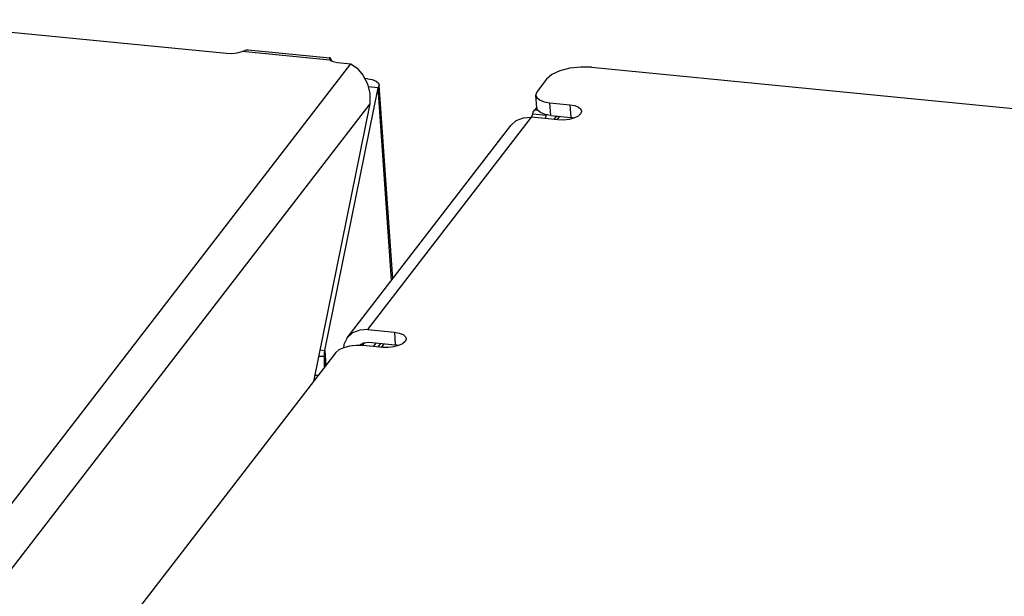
# Model space of a CAD drawing. Extents: x 0 to 1189, y 0 to 841.
# Tile 39 of 50: x 636.35 to 650.29, y 384.33 to 392.49. Entities that reach past the tile are written whole.
import ezdxf

# ---------------------------------------------------------------- set-up
doc = ezdxf.new("R2010")
doc.units = 0
doc.header["$LTSCALE"] = 65.395
doc.layers.get('0').update_dxf_attribs({"linetype": 'CONTINUOUS'})

msp = doc.modelspace()

# ---------------------------------------------------------------- linework, layer by layer
at = {"color": 7, "linetype": 'CONTINUOUS'}
for p, q in [((634.433, 392.491), (639.28, 392.016)), ((640.741, 391.919), (639.501, 392.04)), ((639.585, 392.066), (640.74, 391.953)), ((632.333, 380.579), (641.038, 391.866)), ((640.734, 391.946), (640.741, 391.919)), ((640.745, 391.949), (640.738, 391.953)), ((640.741, 391.919), (640.77, 391.903)), ((640.849, 391.885), (641.038, 391.866)), ((641.21, 391.707), (641.273, 391.585)), ((644.446, 391.817), (659.759, 390.317)), ((641.272, 391.655), (641.235, 391.659)), ((641.63, 388.823), (641.439, 391.565)), ((643.809, 391.648), (643.673, 391.472)), ((640.671, 387.809), (641.425, 391.524)), ((641.425, 391.524), (641.284, 391.538)), ((641.614, 388.803), (641.425, 391.524)), ((643.669, 391.244), (643.656, 391.423)), ((641.306, 391.298), (632.881, 380.372)), ((641.306, 391.298), (640.509, 387.369)), ((643.856, 391.315), (644.138, 391.287)), ((643.868, 391.135), (643.856, 391.315)), ((644.138, 391.287), (644.151, 391.108)), ((643.597, 391.108), (643.613, 391.16)), ((643.613, 391.16), (643.802, 391.141)), ((643.665, 391.246), (643.637, 391.21)), ((643.688, 391.205), (643.637, 391.21)), ((643.681, 391.211), (643.669, 391.244)), ((643.721, 391.176), (643.681, 391.211)), ((643.802, 391.141), (643.786, 391.09)), ((643.868, 391.135), (644.151, 391.108)), ((643.947, 391.128), (643.909, 391.078)), ((643.957, 391.073), (643.995, 391.123)), ((644.29, 391.157), (644.253, 391.124)), ((640.986, 387.989), (643.304, 390.994)), ((641.278, 388.104), (643.596, 391.109)), ((643.972, 391.072), (643.596, 391.109)), ((644.199, 391.099), (644.151, 391.108)), ((641.278, 388.104), (641.655, 388.067)), ((641.655, 388.067), (641.667, 387.887)), ((641.205, 387.88), (641.235, 387.919)), ((641.219, 387.917), (641.291, 387.924)), ((641.291, 387.924), (641.667, 387.887)), ((641.807, 387.936), (641.77, 387.904)), ((640.6, 387.816), (640.671, 387.809)), ((640.671, 387.809), (640.685, 387.598)), ((641.489, 387.852), (641.206, 387.879)), ((641.359, 387.864), (641.397, 387.914)), ((641.426, 387.858), (641.464, 387.907)), ((641.474, 387.853), (641.512, 387.902)), ((641.716, 387.878), (641.667, 387.887)), ((640.824, 387.778), (634.931, 380.136)), ((640.664, 387.724), (640.581, 387.722)), ((640.663, 387.568), (640.664, 387.724)), ((640.674, 387.583), (640.664, 387.724)), ((640.527, 387.457), (640.578, 387.458))]:
    msp.add_line(p, q, dxfattribs=at)
for points in [[(639.28, 392.016), (639.355, 392.014), (639.431, 392.022), (639.501, 392.04)], [(639.501, 392.04), (639.561, 392.064), (639.586, 392.066)], [(640.738, 391.953), (640.734, 391.948), (640.734, 391.946)], [(640.774, 391.902), (640.766, 391.919), (640.745, 391.949)], [(640.77, 391.903), (640.806, 391.892), (640.849, 391.885)], [(641.038, 391.866), (641.129, 391.803), (641.21, 391.707)], [(644.446, 391.817), (644.292, 391.821), (644.137, 391.803), (643.997, 391.766), (643.884, 391.713), (643.809, 391.648)], [(641.272, 391.655), (641.341, 391.643), (641.395, 391.621), (641.429, 391.592), (641.439, 391.565)], [(641.273, 391.585), (641.307, 391.445), (641.306, 391.298)], [(641.439, 391.565), (641.439, 391.559), (641.425, 391.524)], [(643.673, 391.472), (643.656, 391.43), (643.656, 391.423)], [(643.656, 391.423), (643.668, 391.391), (643.709, 391.356)], [(643.709, 391.356), (643.773, 391.33), (643.856, 391.315)], [(644.138, 391.287), (644.207, 391.275), (644.261, 391.253), (644.294, 391.224), (644.304, 391.197)], [(643.613, 391.16), (643.62, 391.18), (643.628, 391.196), (643.637, 391.21)], [(643.868, 391.135), (643.786, 391.15), (643.721, 391.176)], [(644.253, 391.124), (644.196, 391.098), (644.126, 391.079), (644.049, 391.07), (643.972, 391.072)], [(644.304, 391.197), (644.304, 391.191), (644.29, 391.157)], [(643.304, 390.994), (643.379, 391.062), (643.48, 391.103), (643.596, 391.109)], [(641.278, 388.104), (641.163, 388.097), (641.061, 388.057), (640.986, 387.989)], [(641.655, 388.067), (641.723, 388.054), (641.777, 388.033), (641.811, 388.004), (641.821, 387.976)], [(640.986, 387.989), (640.937, 387.891), (640.933, 387.847)], [(641.157, 387.88), (641.161, 387.885), (641.219, 387.917)], [(641.821, 387.976), (641.821, 387.971), (641.807, 387.936)], [(640.664, 387.724), (640.665, 387.752), (640.667, 387.78), (640.671, 387.809)], [(640.937, 387.848), (640.869, 387.816), (640.824, 387.778)], [(641.206, 387.879), (641.114, 387.881), (641.021, 387.871), (640.937, 387.848)], [(641.77, 387.904), (641.713, 387.877), (641.643, 387.859), (641.566, 387.85), (641.489, 387.852)]]:
    msp.add_lwpolyline(points, dxfattribs=at)

doc.saveas('drawing.dxf')
